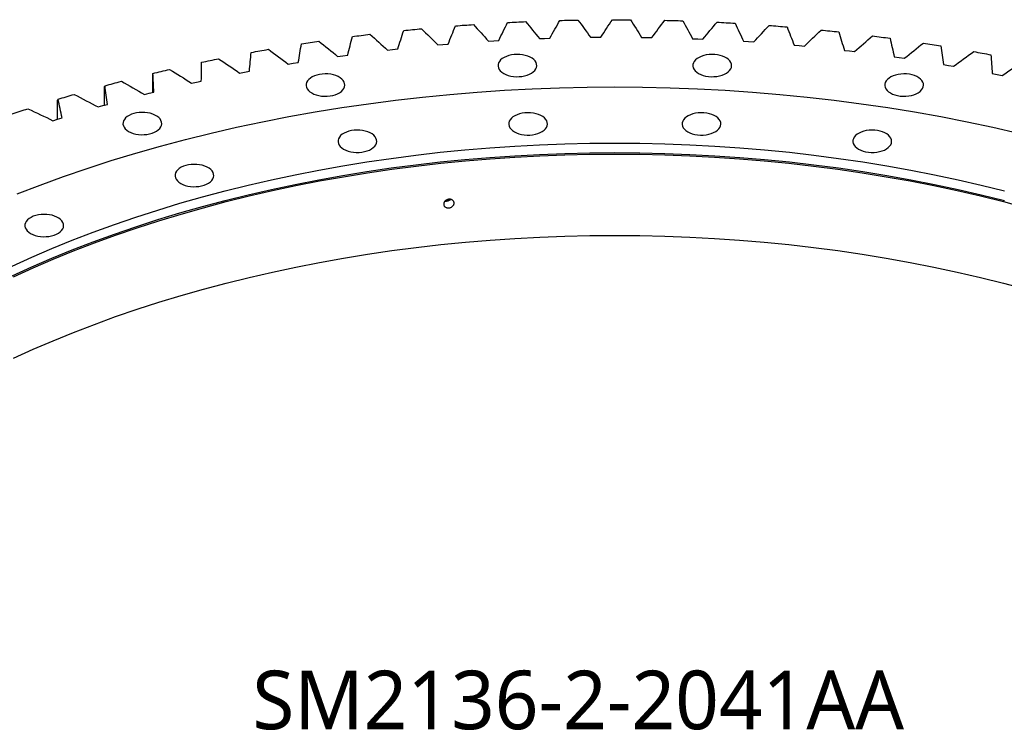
# Model space of a CAD drawing. Header units: millimetres. Extents: x 66 to 11122, y 38030 to 47056.
# Tile 14 of 17: x 6672 to 7511, y 42782 to 43388. Entities that reach past the tile are written whole.
import ezdxf

# ---------------------------------------------------------------- set-up
doc = ezdxf.new("R2010")
doc.units = ezdxf.units.MM
doc.header["$LTSCALE"] = 50

msp = doc.modelspace()

# ---------------------------------------------------------------- linework, layer by layer
at = {"color": 7, "linetype": 'Continuous', "lineweight": 25}
for p, q in [((7115.2, 43371.71), (7119.61, 43371.88)), ((7119.61, 43371.88), (7124.03, 43372.02)), ((7158.69, 43372.79), (7163.11, 43372.85)), ((7163.11, 43372.85), (7167.53, 43372.87)), ((7202.22, 43372.76), (7206.64, 43372.71)), ((7206.64, 43372.71), (7211.06, 43372.62)), ((7245.7, 43371.63), (7250.12, 43371.47)), ((7250.12, 43371.47), (7254.53, 43371.27)), ((6990.14, 43362.39), (6994.49, 43362.86)), ((7028.67, 43366.26), (7033.04, 43366.65)), ((7033.04, 43366.65), (7037.42, 43367.01)), ((7071.83, 43369.53), (7076.23, 43369.82)), ((7076.23, 43369.82), (7080.63, 43370.06)), ((7289.06, 43369.4), (7293.46, 43369.13)), ((7293.46, 43369.13), (7297.85, 43368.82)), ((7332.21, 43366.08), (7336.58, 43365.69)), ((7336.58, 43365.69), (7340.94, 43365.27)), ((6943.31, 43356.44), (6947.61, 43357.05)), ((6947.61, 43357.05), (6951.91, 43357.63)), ((6985.81, 43361.89), (6990.14, 43362.39)), ((7375.06, 43361.66), (7379.4, 43361.16)), ((7379.4, 43361.16), (7383.72, 43360.63)), ((7417.53, 43356.15), (7421.83, 43355.55)), ((7421.83, 43355.55), (7426.11, 43354.9)), ((6901.27, 43349.91), (6905.52, 43350.63)), ((6905.52, 43350.63), (6909.78, 43351.32)), ((7459.55, 43349.58), (7463.79, 43348.86)), ((7463.79, 43348.86), (7468.02, 43348.12)), ((6785.77, 43325.83), (6785.77, 43341.27)), ((6859.77, 43342.33), (6863.96, 43343.16)), ((6863.96, 43343.16), (6868.16, 43343.96)), ((7501.02, 43341.95), (7505.21, 43341.12)), ((7505.21, 43341.12), (7509.38, 43340.27)), ((6744.79, 43314.95), (6744.79, 43330.76)), ((6818.89, 43333.7), (6823.01, 43334.64)), ((6823.01, 43334.64), (6827.14, 43335.54)), ((6778.7, 43324.04), (6782.74, 43325.08)), ((6782.74, 43325.08), (6786.81, 43326.09)), ((6704.65, 43302.98), (6704.65, 43319.23)), ((6739.29, 43313.38), (6743.25, 43314.52)), ((6743.25, 43314.52), (6747.23, 43315.63)), ((6704.59, 43302.96), (6708.49, 43304.17)), ((6700.72, 43301.72), (6704.59, 43302.96))]:
    msp.add_line(p, q, dxfattribs=at)
at = {"color": 7, "linetype": 'Continuous', "lineweight": 25, "flags": 128}
for points in [[(7177.34, 43387.82), (7179.26, 43387.82), (7181.18, 43387.82), (7183.1, 43387.81), (7185.02, 43387.81), (7186.94, 43387.8), (7188.86, 43387.79), (7190.78, 43387.78), (7192.7, 43387.77)], [(6999.62, 43378.56), (7001.51, 43378.76), (7003.4, 43378.95), (7005.29, 43379.14), (7007.18, 43379.33), (7009.07, 43379.52), (7010.97, 43379.7), (7012.86, 43379.89), (7014.76, 43380.07)], [(7043.74, 43382.57), (7045.64, 43382.71), (7047.55, 43382.86), (7049.45, 43383), (7051.36, 43383.14), (7053.26, 43383.28), (7055.17, 43383.42), (7057.07, 43383.55), (7058.98, 43383.68)], [(7088.12, 43385.45), (7090.04, 43385.54), (7091.95, 43385.64), (7093.86, 43385.73), (7095.78, 43385.83), (7097.69, 43385.92), (7099.6, 43386.01), (7101.52, 43386.09), (7103.43, 43386.18)], [(7132.69, 43387.2), (7134.6, 43387.25), (7136.52, 43387.29), (7138.44, 43387.34), (7140.36, 43387.38), (7142.28, 43387.43), (7144.2, 43387.46), (7146.12, 43387.5), (7148.04, 43387.54)], [(7221.99, 43387.3), (7223.91, 43387.26), (7225.83, 43387.21), (7227.75, 43387.15), (7229.66, 43387.1), (7231.58, 43387.04), (7233.5, 43386.99), (7235.42, 43386.93), (7237.33, 43386.86)], [(7266.56, 43385.66), (7268.48, 43385.56), (7270.39, 43385.46), (7272.3, 43385.36), (7274.21, 43385.26), (7276.13, 43385.16), (7278.04, 43385.05), (7279.95, 43384.94), (7281.86, 43384.83)], [(7310.97, 43382.88), (7312.87, 43382.74), (7314.78, 43382.59), (7316.68, 43382.44), (7318.58, 43382.29), (7320.48, 43382.14), (7322.39, 43381.99), (7324.29, 43381.83), (7326.19, 43381.67)], [(6955.84, 43373.45), (6957.71, 43373.69), (6959.59, 43373.93), (6961.46, 43374.17), (6963.34, 43374.41), (6965.22, 43374.64), (6967.09, 43374.87), (6968.97, 43375.1), (6970.85, 43375.33)], [(7355.12, 43378.99), (7357.01, 43378.79), (7358.9, 43378.6), (7360.79, 43378.4), (7362.68, 43378.2), (7364.57, 43378), (7366.46, 43377.8), (7368.34, 43377.6), (7370.23, 43377.39)], [(7398.93, 43373.97), (7400.81, 43373.73), (7402.68, 43373.49), (7404.55, 43373.25), (7406.43, 43373), (7408.3, 43372.75), (7410.17, 43372.5), (7412.04, 43372.25), (7413.91, 43371.99)], [(6869.67, 43359.91), (6871.5, 43360.25), (6873.33, 43360.58), (6875.16, 43360.91), (6876.99, 43361.24), (6878.83, 43361.57), (6880.66, 43361.9), (6882.5, 43362.22), (6884.33, 43362.55)], [(6912.5, 43367.22), (6914.35, 43367.51), (6916.2, 43367.8), (6918.06, 43368.09), (6919.92, 43368.37), (6921.77, 43368.65), (6923.63, 43368.93), (6925.49, 43369.21), (6927.35, 43369.49)], [(7442.32, 43367.86), (7444.18, 43367.57), (7446.03, 43367.28), (7447.88, 43366.99), (7449.73, 43366.69), (7451.58, 43366.4), (7453.43, 43366.1), (7455.28, 43365.8), (7457.13, 43365.5)], [(6827.44, 43351.51), (6829.24, 43351.9), (6831.04, 43352.28), (6832.85, 43352.66), (6834.65, 43353.03), (6836.46, 43353.41), (6838.27, 43353.78), (6840.08, 43354.15), (6841.89, 43354.52)], [(7084.75, 43341.99), (7086.57, 43341.08), (7088.61, 43340.33), (7090.81, 43339.76), (7093.13, 43339.39), (7095.51, 43339.21), (7097.92, 43339.24), (7100.3, 43339.46), (7102.59, 43339.89), (7104.75, 43340.5), (7106.74, 43341.29), (7108.5, 43342.24), (7110.01, 43343.32), (7111.23, 43344.52), (7112.13, 43345.81), (7112.7, 43347.16), (7112.92, 43348.55), (7112.78, 43349.94), (7112.3, 43351.3), (7111.48, 43352.61), (7110.34, 43353.83), (7108.91, 43354.95), (7107.2, 43355.93), (7105.27, 43356.76), (7103.15, 43357.42), (7100.88, 43357.89), (7098.52, 43358.17), (7096.12, 43358.24), (7093.72, 43358.12), (7091.38, 43357.79), (7089.14, 43357.27), (7087.06, 43356.57), (7085.18, 43355.7), (7083.54, 43354.68), (7082.18, 43353.53), (7081.12, 43352.29), (7080.38, 43350.96), (7079.99, 43349.59), (7079.94, 43348.2), (7080.25, 43346.82), (7080.9, 43345.48), (7081.88, 43344.21), (7083.18, 43343.04), (7084.75, 43341.99)], [(7250.78, 43341.99), (7252.61, 43341.08), (7254.64, 43340.33), (7256.84, 43339.76), (7259.16, 43339.39), (7261.55, 43339.21), (7263.95, 43339.24), (7266.33, 43339.46), (7268.62, 43339.89), (7270.79, 43340.5), (7272.77, 43341.29), (7274.54, 43342.24), (7276.04, 43343.32), (7277.26, 43344.52), (7278.16, 43345.81), (7278.73, 43347.16), (7278.95, 43348.55), (7278.82, 43349.94), (7278.33, 43351.3), (7277.52, 43352.61), (7276.37, 43353.83), (7274.94, 43354.95), (7273.23, 43355.93), (7271.3, 43356.76), (7269.18, 43357.42), (7266.91, 43357.89), (7264.55, 43358.17), (7262.15, 43358.24), (7259.75, 43358.12), (7257.41, 43357.79), (7255.17, 43357.27), (7253.1, 43356.57), (7251.22, 43355.7), (7249.58, 43354.68), (7248.21, 43353.53), (7247.15, 43352.29), (7246.41, 43350.96), (7246.02, 43349.59), (7245.97, 43348.2), (7246.28, 43346.82), (7246.93, 43345.48), (7247.92, 43344.21), (7249.21, 43343.04), (7250.78, 43341.99)], [(7485.2, 43360.64), (7487.03, 43360.31), (7488.86, 43359.97), (7490.69, 43359.63), (7492.52, 43359.29), (7494.34, 43358.95), (7496.17, 43358.61), (7497.99, 43358.26), (7499.82, 43357.91)], [(6785.89, 43342.06), (6787.66, 43342.49), (6789.43, 43342.91), (6791.2, 43343.34), (6792.98, 43343.76), (6794.76, 43344.18), (6796.53, 43344.6), (6798.31, 43345.01), (6800.09, 43345.43)], [(6921.24, 43325.34), (6923.06, 43324.43), (6925.1, 43323.69), (6927.3, 43323.12), (6929.62, 43322.74), (6932.01, 43322.57), (6934.41, 43322.59), (6936.79, 43322.82), (6939.08, 43323.24), (6941.25, 43323.86), (6943.23, 43324.65), (6944.99, 43325.59), (6946.5, 43326.68), (6947.72, 43327.88), (6948.62, 43329.17), (6949.19, 43330.52), (6949.41, 43331.9), (6949.27, 43333.29), (6948.79, 43334.65), (6947.97, 43335.96), (6946.83, 43337.19), (6945.4, 43338.3), (6943.69, 43339.29), (6941.76, 43340.12), (6939.64, 43340.77), (6937.37, 43341.25), (6935.01, 43341.52), (6932.61, 43341.6), (6930.21, 43341.47), (6927.87, 43341.15), (6925.63, 43340.63), (6923.55, 43339.92), (6921.68, 43339.05), (6920.04, 43338.04), (6918.67, 43336.89), (6917.61, 43335.64), (6916.87, 43334.32), (6916.48, 43332.95), (6916.43, 43331.56), (6916.74, 43330.18), (6917.39, 43328.84), (6918.37, 43327.57), (6919.67, 43326.39), (6921.24, 43325.34)], [(7414.29, 43325.34), (7416.11, 43324.43), (7418.15, 43323.69), (7420.35, 43323.12), (7422.67, 43322.74), (7425.06, 43322.57), (7427.46, 43322.59), (7429.84, 43322.82), (7432.13, 43323.24), (7434.3, 43323.86), (7436.28, 43324.65), (7438.04, 43325.59), (7439.55, 43326.68), (7440.77, 43327.88), (7441.67, 43329.17), (7442.24, 43330.52), (7442.46, 43331.9), (7442.32, 43333.29), (7441.84, 43334.65), (7441.02, 43335.96), (7439.88, 43337.19), (7438.45, 43338.3), (7436.74, 43339.29), (7434.81, 43340.12), (7432.69, 43340.77), (7430.42, 43341.25), (7428.06, 43341.52), (7425.66, 43341.6), (7423.26, 43341.47), (7420.92, 43341.15), (7418.68, 43340.63), (7416.61, 43339.92), (7414.73, 43339.05), (7413.09, 43338.04), (7411.72, 43336.89), (7410.66, 43335.64), (7409.92, 43334.32), (7409.53, 43332.95), (7409.48, 43331.56), (7409.79, 43330.18), (7410.44, 43328.84), (7411.43, 43327.57), (7412.72, 43326.39), (7414.29, 43325.34)], [(6670.23, 43239.27), (6689.8, 43246.82), (6709.71, 43254.07), (6729.93, 43261.01), (6750.47, 43267.65), (6771.3, 43273.98), (6792.4, 43279.99), (6813.78, 43285.67), (6835.4, 43291.04), (6857.26, 43296.07), (6879.34, 43300.78), (6901.63, 43305.14), (6924.1, 43309.17), (6946.76, 43312.86), (6969.57, 43316.2), (6992.52, 43319.2), (7015.6, 43321.85), (7038.8, 43324.15), (7062.09, 43326.1), (7085.46, 43327.7), (7108.9, 43328.94), (7132.38, 43329.83), (7155.9, 43330.37), (7179.43, 43330.54), (7202.97, 43330.37), (7226.48, 43329.83), (7249.97, 43328.94), (7273.4, 43327.7), (7296.78, 43326.1), (7320.07, 43324.15), (7343.26, 43321.85), (7366.35, 43319.2), (7389.3, 43316.2), (7412.11, 43312.86), (7434.76, 43309.17), (7457.24, 43305.14), (7479.53, 43300.78), (7501.61, 43296.07), (7523.47, 43291.04)], [(6745.09, 43331.56), (6746.83, 43332.03), (6748.57, 43332.5), (6750.31, 43332.97), (6752.05, 43333.44), (6753.79, 43333.9), (6755.54, 43334.36), (6757.28, 43334.83), (6759.03, 43335.28)], [(6705.14, 43320.03), (6706.84, 43320.55), (6708.54, 43321.06), (6710.24, 43321.57), (6711.95, 43322.08), (6713.65, 43322.59), (6715.36, 43323.1), (6717.07, 43323.61), (6718.78, 43324.11)], [(6666.1, 43307.5), (6667.76, 43308.06), (6669.42, 43308.62), (6671.08, 43309.17), (6672.75, 43309.73), (6674.41, 43310.28), (6676.08, 43310.83), (6677.75, 43311.38), (6679.42, 43311.92)], [(6765.22, 43292.56), (6767.05, 43291.65), (6769.08, 43290.9), (6771.28, 43290.34), (6773.6, 43289.96), (6775.99, 43289.78), (6778.39, 43289.81), (6780.77, 43290.04), (6783.06, 43290.46), (6785.23, 43291.08), (6787.21, 43291.86), (6788.98, 43292.81), (6790.48, 43293.9), (6791.7, 43295.1), (6792.6, 43296.38), (6793.17, 43297.74), (6793.39, 43299.12), (6793.26, 43300.51), (6792.77, 43301.87), (6791.96, 43303.18), (6790.81, 43304.4), (6789.38, 43305.52), (6787.67, 43306.5), (6785.74, 43307.33), (6783.62, 43307.99), (6781.35, 43308.46), (6778.99, 43308.74), (6776.59, 43308.82), (6774.19, 43308.69), (6771.85, 43308.36), (6769.61, 43307.84), (6767.54, 43307.14), (6765.66, 43306.27), (6764.02, 43305.25), (6762.65, 43304.11), (6761.59, 43302.86), (6760.85, 43301.54), (6760.46, 43300.16), (6760.41, 43298.77), (6760.72, 43297.39), (6761.37, 43296.06), (6762.36, 43294.79), (6763.65, 43293.61), (6765.22, 43292.56)], [(7093.9, 43292.22), (7095.73, 43291.31), (7097.76, 43290.56), (7099.96, 43289.99), (7102.28, 43289.62), (7104.67, 43289.44), (7107.07, 43289.47), (7109.45, 43289.69), (7111.74, 43290.12), (7113.91, 43290.73), (7115.89, 43291.52), (7117.65, 43292.47), (7119.16, 43293.55), (7120.38, 43294.75), (7121.28, 43296.04), (7121.85, 43297.39), (7122.07, 43298.78), (7121.93, 43300.17), (7121.45, 43301.53), (7120.63, 43302.84), (7119.49, 43304.06), (7118.06, 43305.18), (7116.35, 43306.16), (7114.42, 43306.99), (7112.3, 43307.65), (7110.03, 43308.12), (7107.67, 43308.4), (7105.27, 43308.47), (7102.87, 43308.35), (7100.53, 43308.02), (7098.29, 43307.5), (7096.22, 43306.8), (7094.34, 43305.93), (7092.7, 43304.91), (7091.33, 43303.76), (7090.27, 43302.52), (7089.53, 43301.19), (7089.14, 43299.82), (7089.09, 43298.43), (7089.4, 43297.05), (7090.05, 43295.71), (7091.04, 43294.44), (7092.33, 43293.27), (7093.9, 43292.22)], [(7241.63, 43292.22), (7243.45, 43291.31), (7245.49, 43290.56), (7247.69, 43289.99), (7250.01, 43289.62), (7252.39, 43289.44), (7254.8, 43289.47), (7257.18, 43289.69), (7259.47, 43290.12), (7261.64, 43290.73), (7263.62, 43291.52), (7265.38, 43292.47), (7266.89, 43293.55), (7268.11, 43294.75), (7269.01, 43296.04), (7269.58, 43297.39), (7269.8, 43298.78), (7269.66, 43300.17), (7269.18, 43301.53), (7268.36, 43302.84), (7267.22, 43304.06), (7265.79, 43305.18), (7264.08, 43306.16), (7262.15, 43306.99), (7260.03, 43307.65), (7257.76, 43308.12), (7255.4, 43308.4), (7253, 43308.47), (7250.6, 43308.35), (7248.26, 43308.02), (7246.02, 43307.5), (7243.94, 43306.8), (7242.06, 43305.93), (7240.43, 43304.91), (7239.06, 43303.76), (7238, 43302.52), (7237.26, 43301.19), (7236.87, 43299.82), (7236.82, 43298.43), (7237.13, 43297.05), (7237.78, 43295.71), (7238.76, 43294.44), (7240.06, 43293.27), (7241.63, 43292.22)], [(6948.42, 43277.41), (6950.24, 43276.5), (6952.27, 43275.75), (6954.47, 43275.18), (6956.79, 43274.81), (6959.18, 43274.63), (6961.59, 43274.66), (6963.97, 43274.88), (6966.26, 43275.31), (6968.42, 43275.92), (6970.41, 43276.71), (6972.17, 43277.66), (6973.68, 43278.74), (6974.89, 43279.94), (6975.8, 43281.23), (6976.36, 43282.58), (6976.58, 43283.97), (6976.45, 43285.36), (6975.97, 43286.72), (6975.15, 43288.03), (6974.01, 43289.25), (6972.57, 43290.37), (6970.87, 43291.35), (6968.94, 43292.18), (6966.81, 43292.84), (6964.55, 43293.31), (6962.19, 43293.59), (6959.78, 43293.67), (6957.38, 43293.54), (6955.04, 43293.21), (6952.81, 43292.69), (6950.73, 43291.99), (6948.85, 43291.12), (6947.21, 43290.1), (6945.85, 43288.95), (6944.78, 43287.71), (6944.05, 43286.38), (6943.65, 43285.01), (6943.61, 43283.62), (6943.92, 43282.24), (6944.57, 43280.9), (6945.55, 43279.63), (6946.84, 43278.46), (6948.42, 43277.41)], [(7387.12, 43277.41), (7388.94, 43276.5), (7390.97, 43275.75), (7393.17, 43275.18), (7395.49, 43274.81), (7397.88, 43274.63), (7400.29, 43274.66), (7402.66, 43274.88), (7404.96, 43275.31), (7407.12, 43275.92), (7409.1, 43276.71), (7410.87, 43277.66), (7412.38, 43278.74), (7413.59, 43279.94), (7414.49, 43281.23), (7415.06, 43282.58), (7415.28, 43283.97), (7415.15, 43285.36), (7414.67, 43286.72), (7413.85, 43288.03), (7412.71, 43289.25), (7411.27, 43290.37), (7409.57, 43291.35), (7407.63, 43292.18), (7405.51, 43292.84), (7403.25, 43293.31), (7400.89, 43293.59), (7398.48, 43293.67), (7396.08, 43293.54), (7393.74, 43293.21), (7391.51, 43292.69), (7389.43, 43291.99), (7387.55, 43291.12), (7385.91, 43290.1), (7384.54, 43288.95), (7383.48, 43287.71), (7382.75, 43286.38), (7382.35, 43285.01), (7382.31, 43283.62), (7382.61, 43282.24), (7383.27, 43280.9), (7384.25, 43279.63), (7385.54, 43278.46), (7387.12, 43277.41)], [(6665.91, 43177.65), (6682.68, 43185.28), (6699.8, 43192.66), (6717.25, 43199.78), (6735.01, 43206.63), (6753.08, 43213.21), (6771.43, 43219.52), (6790.07, 43225.54), (6808.98, 43231.29), (6828.14, 43236.74), (6847.54, 43241.9), (6867.16, 43246.77), (6887.01, 43251.34), (6907.05, 43255.61), (6927.28, 43259.57), (6947.68, 43263.23), (6968.24, 43266.58), (6988.94, 43269.61), (7009.78, 43272.33), (7030.73, 43274.74), (7051.78, 43276.83), (7072.92, 43278.6), (7094.14, 43280.05), (7115.41, 43281.18), (7136.73, 43281.98), (7158.07, 43282.47), (7179.43, 43282.63), (7200.79, 43282.47), (7222.14, 43281.98), (7243.46, 43281.18), (7264.73, 43280.05), (7285.94, 43278.6), (7307.08, 43276.83), (7328.14, 43274.74), (7349.09, 43272.33), (7369.93, 43269.61), (7390.63, 43266.58), (7411.19, 43263.23), (7431.59, 43259.57), (7451.82, 43255.61), (7471.86, 43251.34), (7491.7, 43246.77), (7511.33, 43241.9)], [(6665.91, 43169.48), (6682.68, 43177.12), (6699.8, 43184.5), (6717.25, 43191.61), (6735.01, 43198.47), (6753.08, 43205.05), (6771.43, 43211.35), (6790.07, 43217.38), (6808.98, 43223.12), (6828.14, 43228.57), (6847.54, 43233.74), (6867.16, 43238.61), (6887.01, 43243.17), (6907.05, 43247.44), (6927.28, 43251.41), (6947.68, 43255.06), (6968.24, 43258.41), (6988.94, 43261.45), (7009.78, 43264.17), (7030.73, 43266.57), (7051.78, 43268.66), (7072.92, 43270.43), (7094.14, 43271.88), (7115.41, 43273.01), (7136.73, 43273.82), (7158.07, 43274.3), (7179.43, 43274.46), (7200.79, 43274.3), (7222.14, 43273.82), (7243.46, 43273.01), (7264.73, 43271.88), (7285.94, 43270.43), (7307.08, 43268.66), (7328.14, 43266.57), (7349.09, 43264.17), (7369.93, 43261.45), (7390.63, 43258.41), (7411.19, 43255.06), (7431.59, 43251.41), (7451.82, 43247.44), (7471.86, 43243.17), (7491.7, 43238.61), (7511.33, 43233.74)], [(6667.17, 43168.59), (6683.9, 43176.2), (6700.98, 43183.56), (6718.38, 43190.66), (6736.1, 43197.5), (6754.12, 43204.06), (6772.43, 43210.35), (6791.03, 43216.36), (6809.89, 43222.09), (6829, 43227.53), (6848.35, 43232.68), (6867.93, 43237.54), (6887.72, 43242.1), (6907.72, 43246.35), (6927.89, 43250.31), (6948.25, 43253.96), (6968.76, 43257.3), (6989.41, 43260.32), (7010.19, 43263.04), (7031.09, 43265.44), (7052.1, 43267.52), (7073.19, 43269.29), (7094.35, 43270.73), (7115.57, 43271.86), (7136.83, 43272.66), (7158.13, 43273.15), (7179.43, 43273.31), (7200.74, 43273.15), (7222.04, 43272.66), (7243.3, 43271.86), (7264.52, 43270.73), (7285.68, 43269.29), (7306.77, 43267.52), (7327.77, 43265.44), (7348.67, 43263.04), (7369.46, 43260.32), (7390.11, 43257.3), (7410.62, 43253.96), (7430.97, 43250.31), (7451.15, 43246.35), (7471.15, 43242.1), (7490.94, 43237.54), (7510.52, 43232.68), (7529.87, 43227.53)], [(6809.6, 43248.24), (6811.42, 43247.33), (6813.45, 43246.58), (6815.65, 43246.02), (6817.97, 43245.64), (6820.36, 43245.46), (6822.77, 43245.49), (6825.15, 43245.72), (6827.44, 43246.14), (6829.6, 43246.75), (6831.59, 43247.54), (6833.35, 43248.49), (6834.86, 43249.57), (6836.07, 43250.77), (6836.98, 43252.06), (6837.54, 43253.42), (6837.76, 43254.8), (6837.63, 43256.19), (6837.15, 43257.55), (6836.33, 43258.86), (6835.19, 43260.08), (6833.75, 43261.2), (6832.05, 43262.18), (6830.12, 43263.01), (6827.99, 43263.67), (6825.73, 43264.14), (6823.37, 43264.42), (6820.96, 43264.5), (6818.56, 43264.37), (6816.22, 43264.04), (6813.99, 43263.52), (6811.91, 43262.82), (6810.03, 43261.95), (6808.39, 43260.93), (6807.03, 43259.79), (6805.96, 43258.54), (6805.23, 43257.21), (6804.83, 43255.84), (6804.79, 43254.45), (6805.1, 43253.07), (6805.75, 43251.73), (6806.73, 43250.46), (6808.02, 43249.29), (6809.6, 43248.24)], [(6681.66, 43205.6), (6683.48, 43204.69), (6685.52, 43203.94), (6687.72, 43203.38), (6690.03, 43203), (6692.42, 43202.82), (6694.83, 43202.85), (6697.21, 43203.07), (6699.5, 43203.5), (6701.66, 43204.11), (6703.65, 43204.9), (6705.41, 43205.85), (6706.92, 43206.93), (6708.14, 43208.13), (6709.04, 43209.42), (6709.61, 43210.77), (6709.83, 43212.16), (6709.69, 43213.55), (6709.21, 43214.91), (6708.39, 43216.22), (6707.25, 43217.44), (6705.82, 43218.56), (6704.11, 43219.54), (6702.18, 43220.37), (6700.06, 43221.03), (6697.79, 43221.5), (6695.43, 43221.78), (6693.03, 43221.86), (6690.63, 43221.73), (6688.29, 43221.4), (6686.05, 43220.88), (6683.97, 43220.18), (6682.09, 43219.31), (6680.45, 43218.29), (6679.09, 43217.15), (6678.03, 43215.9), (6677.29, 43214.57), (6676.9, 43213.2), (6676.85, 43211.81), (6677.16, 43210.43), (6677.81, 43209.09), (6678.79, 43207.82), (6680.09, 43206.65), (6681.66, 43205.6)], [(6667.17, 43099.18), (6683.9, 43106.8), (6700.98, 43114.16), (6718.38, 43121.26), (6736.1, 43128.09), (6754.12, 43134.66), (6772.43, 43140.95), (6791.03, 43146.96), (6809.89, 43152.69), (6829, 43158.13), (6848.35, 43163.28), (6867.93, 43168.13), (6887.72, 43172.69), (6907.72, 43176.95), (6927.89, 43180.9), (6948.25, 43184.55), (6968.76, 43187.89), (6989.41, 43190.92), (7010.19, 43193.63), (7031.09, 43196.03), (7052.1, 43198.12), (7073.19, 43199.88), (7094.35, 43201.33), (7115.57, 43202.45), (7136.83, 43203.26), (7158.13, 43203.74), (7179.43, 43203.9), (7200.74, 43203.74), (7222.04, 43203.26), (7243.3, 43202.45), (7264.52, 43201.33), (7285.68, 43199.88), (7306.77, 43198.12), (7327.77, 43196.03), (7348.67, 43193.63), (7369.46, 43190.92), (7390.11, 43187.89), (7410.62, 43184.55), (7430.97, 43180.9), (7451.15, 43176.95), (7471.15, 43172.69), (7490.94, 43168.13), (7510.52, 43163.28), (7529.87, 43158.13)]]:
    msp.add_lwpolyline(points, dxfattribs=at)
at = {"color": 7, "linetype": 'Continuous', "lineweight": 25}
for centre, radius, start, end in [((7035.84, 43238.41), 5.37, 259.25437, 315.28661), ((7035.92, 43238.13), 4.26, 268.26642, 306.17366)]:
    msp.add_arc(centre, radius, start, end, dxfattribs=at)
for points in [[(7167.53, 43372.87), (7170.75, 43377.87), (7174.02, 43382.85), (7177.34, 43387.82)], [(7192.7, 43387.77), (7195.92, 43382.78), (7199.1, 43377.78), (7202.22, 43372.76)], [(7014.76, 43380.07), (7019.44, 43375.48), (7024.08, 43370.88), (7028.67, 43366.26)], [(7037.42, 43367.01), (7039.47, 43372.2), (7041.58, 43377.39), (7043.74, 43382.57)], [(7058.98, 43383.68), (7063.31, 43378.98), (7067.6, 43374.26), (7071.83, 43369.53)], [(7080.63, 43370.06), (7083.07, 43375.2), (7085.57, 43380.33), (7088.12, 43385.45)], [(7103.43, 43386.18), (7107.41, 43381.37), (7111.33, 43376.55), (7115.2, 43371.71)], [(7124.03, 43372.02), (7126.86, 43377.09), (7129.75, 43382.15), (7132.69, 43387.2)], [(7148.04, 43387.54), (7151.64, 43382.63), (7155.19, 43377.72), (7158.69, 43372.79)], [(7211.06, 43372.62), (7214.65, 43377.53), (7218.3, 43382.42), (7221.99, 43387.3)], [(7237.33, 43386.86), (7240.18, 43381.8), (7242.97, 43376.72), (7245.7, 43371.63)], [(7254.53, 43371.27), (7258.49, 43376.08), (7262.5, 43380.88), (7266.56, 43385.66)], [(7281.86, 43384.83), (7284.31, 43379.7), (7286.72, 43374.55), (7289.06, 43369.4)], [(7297.85, 43368.82), (7302.17, 43373.52), (7306.55, 43378.21), (7310.97, 43382.88)], [(7326.19, 43381.67), (7328.25, 43376.48), (7330.26, 43371.28), (7332.21, 43366.08)], [(6951.91, 43357.63), (6953.17, 43362.91), (6954.48, 43368.18), (6955.84, 43373.45)], [(6970.85, 43375.33), (6975.88, 43370.87), (6980.87, 43366.39), (6985.81, 43361.89)], [(6994.49, 43362.86), (6996.14, 43368.1), (6997.85, 43373.34), (6999.62, 43378.56)], [(7340.94, 43365.27), (7345.62, 43369.86), (7350.35, 43374.43), (7355.12, 43378.99)], [(7370.23, 43377.39), (7371.9, 43372.15), (7373.51, 43366.91), (7375.06, 43361.66)], [(7383.72, 43360.63), (7388.75, 43365.09), (7393.82, 43369.54), (7398.93, 43373.97)], [(7413.91, 43371.99), (7415.17, 43366.72), (7416.38, 43361.44), (7417.53, 43356.15)], [(6884.33, 43362.55), (6890.03, 43358.36), (6895.67, 43354.14), (6901.27, 43349.91)], [(6909.78, 43351.32), (6910.63, 43356.63), (6911.53, 43361.93), (6912.5, 43367.22)], [(6927.35, 43369.49), (6932.72, 43365.16), (6938.04, 43360.81), (6943.31, 43356.44)], [(7426.11, 43354.9), (7431.47, 43359.24), (7436.87, 43363.56), (7442.32, 43367.86)], [(7457.13, 43365.5), (7457.99, 43360.19), (7458.8, 43354.89), (7459.55, 43349.58)], [(6841.89, 43354.52), (6847.89, 43350.48), (6853.86, 43346.41), (6859.77, 43342.33)], [(6868.16, 43343.96), (6868.61, 43349.27), (6869.11, 43354.59), (6869.67, 43359.91)], [(7468.02, 43348.12), (7473.7, 43352.31), (7479.43, 43356.49), (7485.2, 43360.64)], [(7499.82, 43357.91), (7500.27, 43352.59), (7500.68, 43347.27), (7501.02, 43341.95)], [(6827.14, 43335.54), (6827.19, 43340.86), (6827.28, 43346.19), (6827.44, 43351.51)], [(7509.38, 43340.27), (7515.37, 43344.32), (7521.41, 43348.34), (7527.49, 43352.35)], [(6785.77, 43341.27), (6785.81, 43341.53), (6785.85, 43341.79), (6785.89, 43342.06)], [(6786.81, 43326.09), (6786.44, 43331.41), (6786.14, 43336.73), (6785.89, 43342.06)], [(6800.09, 43345.43), (6806.4, 43341.54), (6812.67, 43337.63), (6818.89, 43333.7)], [(6744.79, 43330.76), (6744.89, 43331.03), (6744.99, 43331.29), (6745.09, 43331.56)], [(6747.23, 43315.63), (6746.46, 43320.93), (6745.75, 43326.24), (6745.09, 43331.56)], [(6759.03, 43335.28), (6765.63, 43331.56), (6772.19, 43327.81), (6778.7, 43324.04)], [(6718.78, 43324.11), (6725.66, 43320.56), (6732.49, 43316.98), (6739.29, 43313.38)], [(6704.65, 43319.23), (6704.81, 43319.49), (6704.98, 43319.76), (6705.14, 43320.03)], [(6708.49, 43304.17), (6707.32, 43309.45), (6706.2, 43314.74), (6705.14, 43320.03)], [(6679.42, 43311.92), (6686.56, 43308.55), (6693.66, 43305.15), (6700.72, 43301.72)]]:
    msp.add_open_spline(points, degree=3, dxfattribs=at)
msp.add_open_spline([(7042.52, 43231.5), (7042.52, 43231.26), (7042.49, 43231.02), (7042.38, 43230.54), (7042.29, 43230.3), (7042.07, 43229.83), (7041.93, 43229.6), (7041.61, 43229.17), (7041.42, 43228.96), (7041.01, 43228.59), (7040.79, 43228.41), (7040.31, 43228.09), (7040.05, 43227.95), (7039.51, 43227.72), (7039.24, 43227.62), (7038.66, 43227.47), (7038.38, 43227.41), (7037.8, 43227.35), (7037.5, 43227.35), (7036.94, 43227.38), (7036.66, 43227.42), (7036.12, 43227.55), (7035.86, 43227.64), (7035.38, 43227.86), (7035.16, 43227.99), (7034.75, 43228.29), (7034.56, 43228.45), (7034.24, 43228.82), (7034.1, 43229.02), (7033.88, 43229.44), (7033.8, 43229.66), (7033.68, 43230.12), (7033.65, 43230.36), (7033.65, 43230.84), (7033.68, 43231.08), (7033.8, 43231.57), (7033.88, 43231.81), (7034.1, 43232.27), (7034.24, 43232.5), (7034.56, 43232.94), (7034.74, 43233.14), (7035.15, 43233.52), (7035.38, 43233.7), (7035.86, 43234.02), (7036.12, 43234.16), (7036.65, 43234.4), (7036.93, 43234.5), (7037.5, 43234.65), (7037.79, 43234.7), (7038.37, 43234.76), (7038.66, 43234.77), (7039.23, 43234.73), (7039.51, 43234.69), (7040.05, 43234.56), (7040.3, 43234.47), (7040.78, 43234.26), (7041.01, 43234.12), (7041.42, 43233.82), (7041.61, 43233.66), (7041.93, 43233.29), (7042.07, 43233.09), (7042.29, 43232.67), (7042.37, 43232.45), (7042.49, 43231.98), (7042.52, 43231.74), (7042.52, 43231.5)], degree=3, knots=[0, 0, 0, 0, 0.03125, 0.03125, 0.0625, 0.0625, 0.09375, 0.09375, 0.125, 0.125, 0.15625, 0.15625, 0.1875, 0.1875, 0.21875, 0.21875, 0.25, 0.25, 0.28125, 0.28125, 0.3125, 0.3125, 0.34375, 0.34375, 0.375, 0.375, 0.40625, 0.40625, 0.4375, 0.4375, 0.46875, 0.46875, 0.5, 0.5, 0.53125, 0.53125, 0.5625, 0.5625, 0.59375, 0.59375, 0.625, 0.625, 0.65625, 0.65625, 0.6875, 0.6875, 0.71875, 0.71875, 0.75, 0.75, 0.78125, 0.78125, 0.8125, 0.8125, 0.84375, 0.84375, 0.875, 0.875, 0.90625, 0.90625, 0.9375, 0.9375, 0.96875, 0.96875, 1, 1, 1, 1], dxfattribs=at)

# ---------------------------------------------------------------- texts
at = {"insert": (6870.62, 42832.89), "char_height": 50, "width": 374.0218, "attachment_point": 1}
msp.add_mtext('{\\fYu Gothic Medium|b0|i0|c0|p0;\\C253;SM2136-2-2041AA}', dxfattribs=at)

doc.saveas('drawing.dxf')
